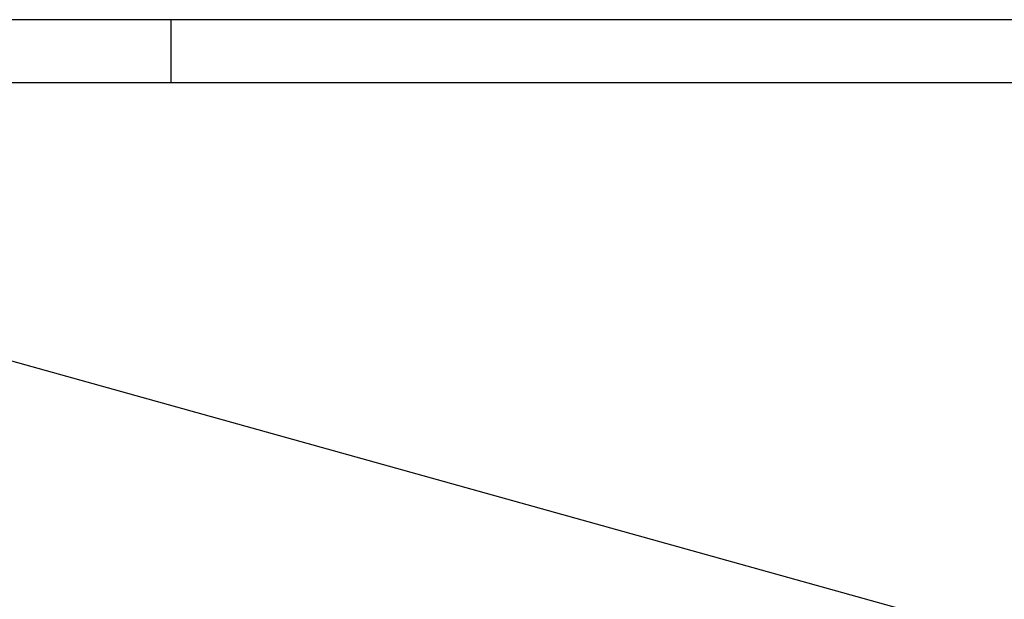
# Model space of a CAD drawing. Header units: millimetres. Extents: x -1 to 10933, y 0 to 7722.
# Tile 55 of 122: x 1354 to 3377, y 6531 to 7722. Entities that reach past the tile are written whole.
import ezdxf

# ---------------------------------------------------------------- set-up
doc = ezdxf.new("R2010")
doc.units = ezdxf.units.MM
doc.header["$LTSCALE"] = 13
doc.header["$PDSIZE"] = -1
doc.dimstyles.new('efort-st-1', dxfattribs={"dimtxt": 100, "dimasz": 100, "dimexe": 1.25, "dimexo": 0.625, "dimtad": 1, "dimdec": 0, "dimdsep": 46, "dimtxsty": 'Standard', "dimcen": 2.5, "dimclrd": 3, "dimclre": 3, "dimadec": 0, "dimazin": 0, "dimtfac": 1, "dimtmove": 0, "dimatfit": 3, "dimfxl": 1, "dimarcsym": 0})

# ---------------------------------------------------------------- blocks, each defined once
blk = doc.blocks.new('*D156')
at = {"color": 3, "lineweight": -2}
for p, q in [((353.5, 7293.9), (782.5, 7174.4)), ((3953.8, 6291.1), (878.9, 7147.5))]:
    blk.add_line(p, q, dxfattribs=at)
at = {"color": 3}
blk.add_solid([(778, 7158.3), (787, 7190.4), (878.9, 7147.5)], dxfattribs=at)
at = {"layer": 'Defpoints', "color": 0}
for p in [(878.9, 7147.5), (3953.8, 6291.1)]:
    blk.add_point(p, dxfattribs=at)
at = {"color": 0, "insert": (533.4, 7296.3), "char_height": 100, "attachment_point": 5, "rotation": 344.4363}
blk.add_mtext('R3192', dxfattribs=at)

msp = doc.modelspace()

# ---------------------------------------------------------------- linework, layer by layer
at = {"color": 0, "linetype": 'Continuous', "lineweight": 25}
msp.add_line((10933, 7722), (0, 7722), dxfattribs=at)
at = {"linetype": 'Continuous', "lineweight": 25}
msp.add_line((1664, 7722), (1664, 7592), dxfattribs=at)
at = {"color": 7, "linetype": 'Continuous', "lineweight": 25}
msp.add_line((10803, 7592), (325, 7592), dxfattribs=at)

# ---------------------------------------------------------------- dimensions: what is measured, and where the dimension line sits
at = {"color": 0}
dim = msp.add_radius_dim(center=(3953.8, 6291.1), mpoint=(878.9, 7147.5), dimstyle='efort-st-1', dxfattribs=at)
dim.commit()
dim.dimension.update_dxf_attribs({"geometry": '*D156', "text_midpoint": (754.1, 7182.3), "dimtype": 164})

doc.saveas('drawing.dxf')
